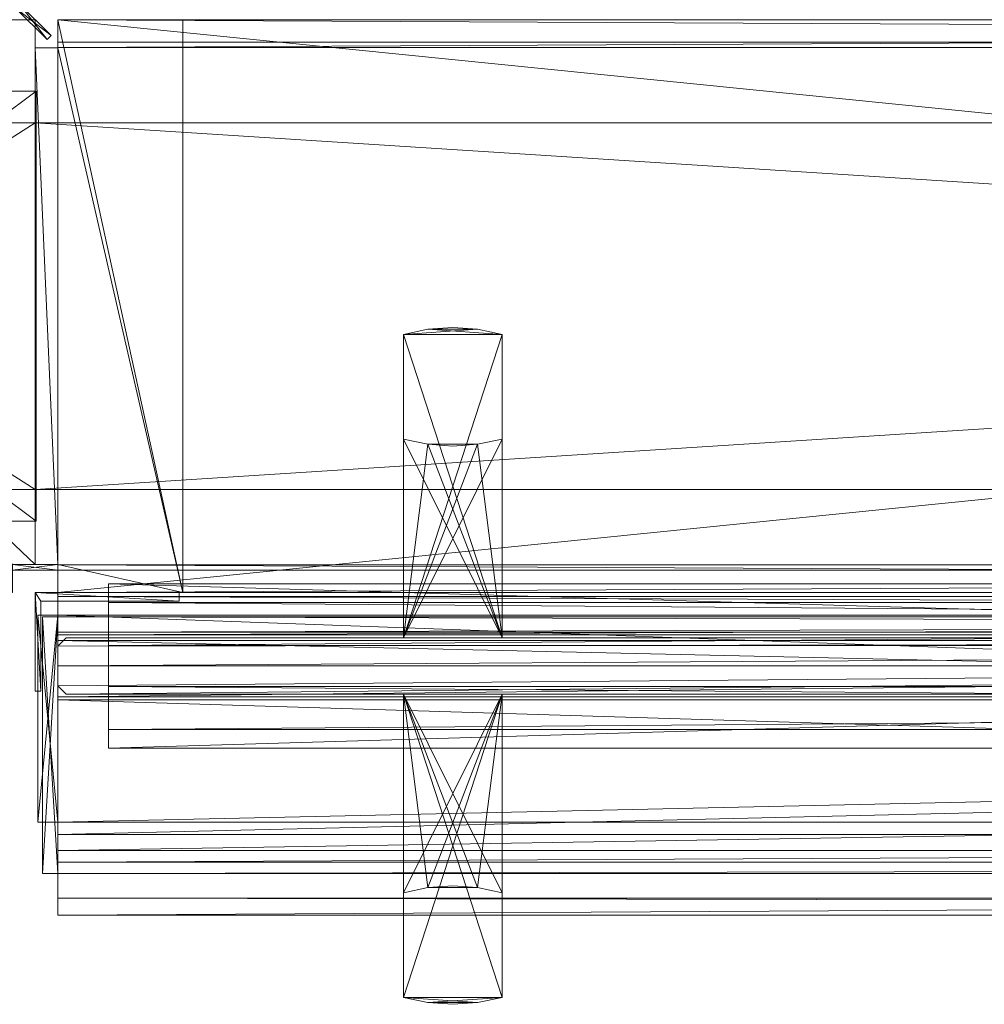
# Model space of a CAD drawing. Header units: inches. Extents: x 18783 to 19393, y 13900 to 14269.
# Tile 214 of 256: x 19308.83 to 19315.56, y 14177.63 to 14184.5. Entities that reach past the tile are written whole.
import ezdxf

# ---------------------------------------------------------------- set-up
doc = ezdxf.new("R2010")
doc.units = ezdxf.units.IN
doc.header["$LTSCALE"] = 96
doc.header["$MEASUREMENT"] = 0
for name, color, linetype, true_color in [('CET color Grey4', 7, 'Continuous', 0x0a0a0a), ('CET color Grey65', 7, 'Continuous', 0xa6a6a4), ('CET color Grey71', 7, 'Continuous', 0xb4b4b4), ('CET color Grey80', 7, 'Continuous', 0xcdcec9), ('CET color Grey90', 7, 'Continuous', 0xe6e6e6)]:
    doc.layers.add(name, color=color, linetype=linetype, true_color=true_color)
doc.layers.add('CET Default', color=7, linetype='Continuous')

# ---------------------------------------------------------------- blocks, each defined once
blk = doc.blocks.new('*C188')
at = {"layer": 'CET color Grey4', "linetype": 'Continuous', "lineweight": 0}
mesh = blk.add_polyface(dxfattribs=at)
corners = [(-1.8425, 1.8425, 1.252), (-2.1575, 1.8425, 1.252), (-2.1575, 1.8425, 107), (-1.8425, 1.8425, 107), (-2.1575, 1.8032, 1.252), (-2.1575, 1.8032, 107), (-1.8425, 1.8032, 1.252), (-1.8425, 1.8032, 107)]
mesh.append_faces([[corners[k] for k in face] for face in [(0, 2, 3, 0), (1, 5, 2, 1), (1, 6, 4, 1), (5, 3, 2, 5), (4, 7, 5, 4), (6, 3, 7, 6)]], dxfattribs={"vtx0": -1, "vtx3": -1})
mesh.append_faces([[corners[k] for k in face] for face in [(0, 1, 2, 0), (1, 4, 5, 1), (1, 0, 6, 1), (5, 7, 3, 5), (4, 6, 7, 4), (6, 0, 3, 6)]], dxfattribs={"vtx2": -1})
mesh = blk.add_polyface(dxfattribs=at)
corners = [(2.1575, 1.8425, 1.252), (1.8425, 1.8425, 1.252), (1.8425, 1.8425, 107), (2.1575, 1.8425, 107), (1.8425, 1.8032, 1.252), (1.8425, 1.8032, 107), (2.1575, 1.8032, 1.252), (2.1575, 1.8032, 107)]
mesh.append_faces([[corners[k] for k in face] for face in [(0, 2, 3, 0), (1, 5, 2, 1), (1, 6, 4, 1), (5, 3, 2, 5), (4, 7, 5, 4), (6, 3, 7, 6)]], dxfattribs={"vtx0": -1, "vtx3": -1})
mesh.append_faces([[corners[k] for k in face] for face in [(0, 1, 2, 0), (1, 4, 5, 1), (1, 0, 6, 1), (5, 7, 3, 5), (4, 6, 7, 4), (6, 0, 3, 6)]], dxfattribs={"vtx2": -1})
mesh = blk.add_polyface(dxfattribs=at)
corners = [(2.0079, 1.5), (-2.0079, 1.5), (-2.0079, 1.5, 1.252), (2.0079, 1.5, 1.252), (-2.0079, -1.5), (-2.0079, -1.5, 1.252), (2.0079, -1.5), (2.0079, -1.5, 1.252)]
mesh.append_faces([[corners[k] for k in face] for face in [(0, 2, 3, 0), (1, 5, 2, 1), (1, 6, 4, 1), (5, 3, 2, 5), (4, 7, 5, 4), (6, 3, 7, 6)]], dxfattribs={"vtx0": -1, "vtx3": -1})
mesh.append_faces([[corners[k] for k in face] for face in [(0, 1, 2, 0), (1, 4, 5, 1), (1, 0, 6, 1), (5, 7, 3, 5), (4, 6, 7, 4), (6, 0, 3, 6)]], dxfattribs={"vtx2": -1})
mesh = blk.add_polyface(dxfattribs=at)
corners = [(-2, 1.2795, 107), (-2, -1.2795, 107), (-2, -1.2795, 108), (-2, 1.2795, 108), (2, 1.2795, 107), (2, -1.2795, 108), (2, -1.2795, 107), (2, 1.2795, 108)]
mesh.append_faces([[corners[k] for k in face] for face in [(0, 2, 3, 0), (4, 5, 6, 4), (0, 6, 1, 0), (1, 5, 2, 1), (2, 7, 3, 2), (3, 4, 0, 3)]], dxfattribs={"vtx0": -1, "vtx3": -1})
mesh.append_faces([[corners[k] for k in face] for face in [(0, 1, 2, 0), (4, 7, 5, 4), (0, 4, 6, 0), (1, 6, 5, 1), (2, 5, 7, 2), (3, 7, 4, 3)]], dxfattribs={"vtx2": -1})
mesh = blk.add_polyface(dxfattribs=at)
corners = [(-1.2795, -2, 107), (1.2795, -2, 107), (1.2795, -2, 108), (-1.2795, -2, 108), (-1.2795, -1.3189, 107), (1.2795, -1.3189, 108), (1.2795, -1.3189, 107), (-1.2795, -1.3189, 108)]
mesh.append_faces([[corners[k] for k in face] for face in [(0, 2, 3, 0), (4, 5, 6, 4), (0, 6, 1, 0), (1, 5, 2, 1), (2, 7, 3, 2), (3, 4, 0, 3)]], dxfattribs={"vtx0": -1, "vtx3": -1})
mesh.append_faces([[corners[k] for k in face] for face in [(0, 1, 2, 0), (4, 7, 5, 4), (0, 4, 6, 0), (1, 6, 5, 1), (2, 5, 7, 2), (3, 7, 4, 3)]], dxfattribs={"vtx2": -1})
mesh = blk.add_polyface(dxfattribs=at)
corners = [(1.4961, -1.5), (-1.4961, -1.5), (-1.4961, -1.5, 1.252), (1.4961, -1.5, 1.252), (-1.4961, -2.5), (-1.4961, -2.5, 1.252), (1.4961, -2.5), (1.4961, -2.5, 1.252)]
mesh.append_faces([[corners[k] for k in face] for face in [(0, 2, 3, 0), (1, 5, 2, 1), (1, 6, 4, 1), (5, 3, 2, 5), (4, 7, 5, 4), (6, 3, 7, 6)]], dxfattribs={"vtx0": -1, "vtx3": -1})
mesh.append_faces([[corners[k] for k in face] for face in [(0, 1, 2, 0), (1, 4, 5, 1), (1, 0, 6, 1), (5, 7, 3, 5), (4, 6, 7, 4), (6, 0, 3, 6)]], dxfattribs={"vtx2": -1})
mesh = blk.add_polyface(dxfattribs=at)
corners = [(-2.1114, -1.8886, 1.252), (-1.8886, -2.1113, 1.252), (-1.8886, -2.1113, 107), (-2.1114, -1.8886, 107), (-1.8608, -2.0835, 1.252), (-1.8608, -2.0835, 107), (-2.0835, -1.8608, 1.252), (-2.0835, -1.8608, 107)]
mesh.append_faces([[corners[k] for k in face] for face in [(0, 2, 3, 0), (1, 5, 2, 1), (1, 6, 4, 1), (5, 3, 2, 5), (4, 7, 5, 4), (6, 3, 7, 6)]], dxfattribs={"vtx0": -1, "vtx3": -1})
mesh.append_faces([[corners[k] for k in face] for face in [(0, 1, 2, 0), (1, 4, 5, 1), (1, 0, 6, 1), (5, 7, 3, 5), (4, 6, 7, 4), (6, 0, 3, 6)]], dxfattribs={"vtx2": -1})
mesh = blk.add_polyface(dxfattribs=at)
corners = [(1.8886, -2.1113, 1.252), (2.1114, -1.8886, 1.252), (2.1114, -1.8886, 107), (1.8886, -2.1113, 107), (2.0835, -1.8608, 1.252), (2.0835, -1.8608, 107), (1.8608, -2.0835, 1.252), (1.8608, -2.0835, 107)]
mesh.append_faces([[corners[k] for k in face] for face in [(0, 2, 3, 0), (1, 5, 2, 1), (1, 6, 4, 1), (5, 3, 2, 5), (4, 7, 5, 4), (6, 3, 7, 6)]], dxfattribs={"vtx0": -1, "vtx3": -1})
mesh.append_faces([[corners[k] for k in face] for face in [(0, 1, 2, 0), (1, 4, 5, 1), (1, 0, 6, 1), (5, 7, 3, 5), (4, 6, 7, 4), (6, 0, 3, 6)]], dxfattribs={"vtx2": -1})
at = {"layer": 'CET color Grey65', "linetype": 'Continuous', "lineweight": 0}
mesh = blk.add_polyface(dxfattribs=at)
corners = [(1.8425, 1.8031, 107), (2, 1.8031, 107), (1.8425, 1.8031, 1.252), (2, 1.8031, 1.252), (1.8425, 2, 107), (1.8425, 2, 1.252), (-1.8425, 2, 107), (-1.8425, 2, 1.252), (-1.8425, 1.8031, 107), (-1.8425, 1.8031, 1.252), (-2, 1.8031, 107), (-2, 1.8031, 1.252), (-2, -2, 107), (-2, -2, 1.252), (2, -2, 1.252), (2, -2, 107)]
mesh.append_faces([[corners[k] for k in face] for face in [(7, 2, 14, 7), (15, 0, 6, 15)]], dxfattribs={"vtx0": -1, "vtx1": -1, "vtx2": -1, "vtx3": -1})
mesh.append_faces([[corners[k] for k in face] for face in [(7, 14, 9, 7), (8, 15, 6, 8)]], dxfattribs={"vtx0": -1, "vtx1": -1, "vtx3": -1})
mesh.append_faces([[corners[k] for k in face] for face in [(15, 8, 10, 15)]], dxfattribs={"vtx0": -1, "vtx2": -1, "vtx3": -1})
mesh.append_faces([[corners[k] for k in face] for face in [(11, 14, 13, 11)]], dxfattribs={"vtx0": -1, "vtx3": -1})
mesh.append_faces([[corners[k] for k in face] for face in [(0, 1, 2, 0), (4, 0, 5, 4), (6, 4, 7, 6), (8, 6, 9, 8), (10, 8, 11, 10), (12, 10, 13, 12), (12, 15, 10, 12), (15, 12, 14, 15), (1, 15, 3, 1)]], dxfattribs={"vtx1": -1})
mesh.append_faces([[corners[k] for k in face] for face in [(11, 9, 14, 11)]], dxfattribs={"vtx1": -1, "vtx2": -1})
mesh.append_faces([[corners[k] for k in face] for face in [(1, 3, 2, 1), (0, 2, 5, 0), (4, 5, 7, 4), (6, 7, 9, 6), (8, 9, 11, 8), (10, 11, 13, 10), (7, 5, 2, 7), (2, 3, 14, 2), (15, 1, 0, 15), (0, 4, 6, 0), (12, 13, 14, 12), (15, 14, 3, 15)]], dxfattribs={"vtx2": -1})
blk = doc.blocks.new('*C140')
at = {"layer": 'CET Default', "linetype": 'Continuous', "lineweight": 0, "rotation": 180.0000050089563}
blk.add_blockref('*C188', (96.4046, 289.7789), dxfattribs=at)
blk = doc.blocks.new('*C153')
at = {"layer": 'CET color Grey4', "linetype": 'Continuous', "lineweight": 0}
mesh = blk.add_polyface(dxfattribs=at)
corners = [(39.4882, 5.0847, 0.5906), (0.5118, 5.0847, 0.5906), (0.5118, 5.0847, 1.252), (39.4882, 5.0847, 1.252), (0.5118, 3.939, 0.5906), (0.5118, 3.939, 1.252), (39.4882, 3.939, 0.5906), (39.4882, 3.939, 1.252)]
mesh.append_faces([[corners[k] for k in face] for face in [(0, 2, 3, 0), (1, 5, 2, 1), (1, 6, 4, 1), (5, 3, 2, 5), (4, 7, 5, 4), (6, 3, 7, 6)]], dxfattribs={"vtx0": -1, "vtx3": -1})
mesh.append_faces([[corners[k] for k in face] for face in [(0, 1, 2, 0), (1, 4, 5, 1), (1, 0, 6, 1), (5, 7, 3, 5), (4, 6, 7, 4), (6, 0, 3, 6)]], dxfattribs={"vtx2": -1})
mesh = blk.add_polyface(dxfattribs=at)
corners = [(39.4882, 4.9547), (0.5118, 4.9547), (0.5118, 4.9547, 0.5906), (39.4882, 4.9547, 0.5906), (0.5118, 4.6555), (0.5118, 4.6555, 0.5906), (39.4882, 4.6555), (39.4882, 4.6555, 0.5906)]
mesh.append_faces([[corners[k] for k in face] for face in [(0, 2, 3, 0), (1, 5, 2, 1), (1, 6, 4, 1), (5, 3, 2, 5), (4, 7, 5, 4), (6, 3, 7, 6)]], dxfattribs={"vtx0": -1, "vtx3": -1})
mesh.append_faces([[corners[k] for k in face] for face in [(0, 1, 2, 0), (1, 4, 5, 1), (1, 0, 6, 1), (5, 7, 3, 5), (4, 6, 7, 4), (6, 0, 3, 6)]], dxfattribs={"vtx2": -1})
mesh = blk.add_polyface(dxfattribs=at)
corners = [(39.4882, 4.3681), (0.5118, 4.3681), (0.5118, 4.3681, 0.5906), (39.4882, 4.3681, 0.5906), (0.5118, 4.0689), (0.5118, 4.0689, 0.5906), (39.4882, 4.0689), (39.4882, 4.0689, 0.5906)]
mesh.append_faces([[corners[k] for k in face] for face in [(0, 2, 3, 0), (1, 5, 2, 1), (1, 6, 4, 1), (5, 3, 2, 5), (4, 7, 5, 4), (6, 3, 7, 6)]], dxfattribs={"vtx0": -1, "vtx3": -1})
mesh.append_faces([[corners[k] for k in face] for face in [(0, 1, 2, 0), (1, 4, 5, 1), (1, 0, 6, 1), (5, 7, 3, 5), (4, 6, 7, 4), (6, 0, 3, 6)]], dxfattribs={"vtx2": -1})
mesh = blk.add_polyface(dxfattribs=at)
corners = [(39.8425, 0, 1.252), (38.97, 0, 1.252), (39.8425, 0), (38.97, 0), (39.8425, 0.1969, 1.252), (39.8425, 0.1969), (40, 0.1969, 1.252), (40, 0.1969), (40, 3.8032, 1.252), (40, 3.8032), (39.8425, 3.8032, 1.252), (39.8425, 3.8032), (39.8425, 4, 1.252), (39.8425, 4), (38.97, 4), (38.97, 4, 1.252)]
mesh.append_faces([[corners[k] for k in face] for face in [(14, 11, 5, 14), (4, 10, 15, 4)]], dxfattribs={"vtx0": -1, "vtx1": -1, "vtx2": -1, "vtx3": -1})
mesh.append_faces([[corners[k] for k in face] for face in [(14, 5, 2, 14), (11, 7, 5, 11)]], dxfattribs={"vtx0": -1, "vtx2": -1, "vtx3": -1})
mesh.append_faces([[corners[k] for k in face] for face in [(0, 15, 1, 0)]], dxfattribs={"vtx0": -1, "vtx3": -1})
mesh.append_faces([[corners[k] for k in face] for face in [(0, 1, 2, 0), (4, 0, 5, 4), (6, 4, 7, 6), (8, 6, 9, 8), (10, 8, 11, 10), (12, 10, 13, 12), (3, 14, 2, 3), (15, 12, 14, 15), (1, 15, 3, 1)]], dxfattribs={"vtx1": -1})
mesh.append_faces([[corners[k] for k in face] for face in [(4, 6, 10, 4), (0, 4, 15, 0)]], dxfattribs={"vtx1": -1, "vtx2": -1})
mesh.append_faces([[corners[k] for k in face] for face in [(1, 3, 2, 1), (0, 2, 5, 0), (4, 5, 7, 4), (6, 7, 9, 6), (8, 9, 11, 8), (10, 11, 13, 10), (11, 9, 7, 11), (14, 13, 11, 14), (10, 12, 15, 10), (6, 8, 10, 6), (12, 13, 14, 12), (15, 14, 3, 15)]], dxfattribs={"vtx2": -1})
mesh = blk.add_polyface(dxfattribs=at)
corners = [(0.1575, 3.8425, 105.374), (0.1575, 3.8425, 105.5709), (39.8425, 3.8425, 105.5709), (39.8425, 3.8425, 105.374)]
mesh.append_faces([[corners[k] for k in face] for face in [(0, 2, 3, 0)]], dxfattribs={"vtx0": -1, "vtx3": -1})
mesh.append_faces([[corners[k] for k in face] for face in [(0, 1, 2, 0)]], dxfattribs={"vtx2": -1})
mesh = blk.add_polyface(dxfattribs=at)
corners = [(0, 3.2795, 107), (0, 0.7205, 107), (0, 0.7205, 108), (0, 3.2795, 108), (40, 3.2795, 107), (40, 0.7205, 108), (40, 0.7205, 107), (40, 3.2795, 108)]
mesh.append_faces([[corners[k] for k in face] for face in [(0, 2, 3, 0), (4, 5, 6, 4), (0, 6, 1, 0), (1, 5, 2, 1), (2, 7, 3, 2), (3, 4, 0, 3)]], dxfattribs={"vtx0": -1, "vtx3": -1})
mesh.append_faces([[corners[k] for k in face] for face in [(0, 1, 2, 0), (4, 7, 5, 4), (0, 4, 6, 0), (1, 6, 5, 1), (2, 5, 7, 2), (3, 7, 4, 3)]], dxfattribs={"vtx2": -1})
mesh = blk.add_polyface(dxfattribs=at)
corners = [(0.1575, 0.1575, 105.374), (0.1575, 0.1575, 105.5709), (39.8425, 0.1575, 105.5709), (39.8425, 0.1575, 105.374)]
mesh.append_faces([[corners[k] for k in face] for face in [(0, 2, 3, 0)]], dxfattribs={"vtx0": -1, "vtx3": -1})
mesh.append_faces([[corners[k] for k in face] for face in [(0, 1, 2, 0)]], dxfattribs={"vtx2": -1})
at = {"layer": 'CET color Grey65', "linetype": 'Continuous', "lineweight": 0}
mesh = blk.add_polyface(dxfattribs=at)
corners = [(39.8425, 4, 107), (39.8425, 4.5118, 107), (-39.8425, 4, 107), (-39.8425, 4.5118, 107), (39.8425, 4, 105.5709), (-39.8425, 4, 105.5709), (-39.8425, 4.0275, 105.5709), (-39.8425, 4.3346, 105.6575), (-39.8425, 6.1338, 105.6575), (-39.8425, 4.5118, 107.1142), (-39.8425, 5.7992, 107), (-39.8425, 5.7992, 107.1142), (-39.8425, 6.252, 105.5709), (-39.8425, 6.1338, 105.5709), (-39.8425, 6.252, 107), (39.8425, 4.0276, 105.5709), (39.8425, 6.252, 107), (39.8425, 5.7992, 107), (39.8425, 6.1339, 105.6575), (39.8425, 6.252, 105.5709), (39.8425, 6.1339, 105.5709), (39.8425, 5.7992, 107.1142), (39.8425, 4.5118, 107.1142), (39.8425, 4.3347, 105.6575)]
mesh.append_faces([[corners[k] for k in face] for face in [(9, 10, 8, 9), (18, 17, 22, 18)]], dxfattribs={"vtx0": -1, "vtx1": -1, "vtx2": -1, "vtx3": -1})
mesh.append_faces([[corners[k] for k in face] for face in [(6, 3, 7, 6), (23, 1, 15, 23)]], dxfattribs={"vtx0": -1, "vtx1": -1, "vtx3": -1})
mesh.append_faces([[corners[k] for k in face] for face in [(3, 8, 7, 3), (8, 14, 12, 8), (8, 10, 14, 8), (15, 1, 0, 15), (18, 22, 1, 18)]], dxfattribs={"vtx0": -1, "vtx2": -1, "vtx3": -1})
mesh.append_faces([[corners[k] for k in face] for face in [(8, 12, 13, 8), (2, 6, 5, 2)]], dxfattribs={"vtx0": -1, "vtx3": -1})
mesh.append_faces([[corners[k] for k in face] for face in [(0, 1, 2, 0), (4, 0, 5, 4), (4, 15, 0, 4), (20, 19, 18, 20), (15, 4, 6, 15), (23, 15, 7, 23), (18, 23, 8, 18), (20, 18, 13, 20), (19, 20, 12, 19), (16, 19, 14, 16), (17, 16, 10, 17), (21, 17, 11, 21), (22, 21, 9, 22), (1, 22, 3, 1)]], dxfattribs={"vtx1": -1})
mesh.append_faces([[corners[k] for k in face] for face in [(3, 9, 8, 3), (2, 3, 6, 2), (16, 17, 18, 16), (19, 16, 18, 19), (23, 18, 1, 23)]], dxfattribs={"vtx1": -1, "vtx2": -1})
mesh.append_faces([[corners[k] for k in face] for face in [(1, 3, 2, 1), (0, 2, 5, 0), (9, 11, 10, 9), (17, 21, 22, 17), (4, 5, 6, 4), (15, 6, 7, 15), (23, 7, 8, 23), (18, 8, 13, 18), (20, 13, 12, 20), (19, 12, 14, 19), (16, 14, 10, 16), (17, 10, 11, 17), (21, 11, 9, 21), (22, 9, 3, 22)]], dxfattribs={"vtx2": -1})
mesh = blk.add_polyface(dxfattribs=at)
corners = [(39.8425, 5.8819, 105.3307), (39.8425, 5.9606, 105.3307), (0.1575, 5.8819, 105.3307), (0.1575, 5.9606, 105.3307), (39.8425, 5.8819, 105.1299), (0.1575, 5.8819, 105.1299), (39.8425, 5.689, 105.1299), (0.1575, 5.689, 105.1299), (39.8425, 5.689, 105.0197), (0.1575, 5.689, 105.0197), (39.8425, 4.748, 105.0197), (0.1575, 4.748, 105.0197), (39.8425, 4.748, 103.3228), (0.1575, 4.748, 103.3228), (0.1575, 5.9606, 103.3228), (39.8425, 5.9606, 103.3228)]
mesh.append_faces([[corners[k] for k in face] for face in [(14, 5, 2, 14), (14, 7, 5, 14), (14, 9, 7, 14), (14, 11, 9, 14)]], dxfattribs={"vtx0": -1, "vtx2": -1, "vtx3": -1})
mesh.append_faces([[corners[k] for k in face] for face in [(14, 2, 3, 14)]], dxfattribs={"vtx0": -1, "vtx3": -1})
mesh.append_faces([[corners[k] for k in face] for face in [(0, 1, 2, 0), (4, 0, 5, 4), (6, 4, 7, 6), (8, 6, 9, 8), (10, 8, 11, 10), (12, 10, 13, 12), (1, 0, 15, 1), (15, 12, 14, 15), (1, 15, 3, 1)]], dxfattribs={"vtx1": -1})
mesh.append_faces([[corners[k] for k in face] for face in [(8, 10, 15, 8), (6, 8, 15, 6), (4, 6, 15, 4), (0, 4, 15, 0)]], dxfattribs={"vtx1": -1, "vtx2": -1})
mesh.append_faces([[corners[k] for k in face] for face in [(1, 3, 2, 1), (0, 2, 5, 0), (4, 5, 7, 4), (6, 7, 9, 6), (8, 9, 11, 8), (10, 11, 13, 10), (14, 13, 11, 14), (10, 12, 15, 10), (12, 13, 14, 12), (15, 14, 3, 15)]], dxfattribs={"vtx2": -1})
mesh = blk.add_polyface(dxfattribs=at)
corners = [(39.9488, 5.9607, 103.3228), (39.8425, 5.9607, 103.3228), (39.8425, 5.9607, 105.3307), (39.9488, 5.9607, 105.3307), (39.8425, 4.1693, 103.3228), (39.8425, 4.1693, 105.3307), (39.9488, 4.1693, 103.3228), (39.9488, 4.1693, 105.3307)]
mesh.append_faces([[corners[k] for k in face] for face in [(0, 2, 3, 0), (1, 5, 2, 1), (1, 6, 4, 1), (5, 3, 2, 5), (4, 7, 5, 4), (6, 3, 7, 6)]], dxfattribs={"vtx0": -1, "vtx3": -1})
mesh.append_faces([[corners[k] for k in face] for face in [(0, 1, 2, 0), (1, 4, 5, 1), (1, 0, 6, 1), (5, 7, 3, 5), (4, 6, 7, 4), (6, 0, 3, 6)]], dxfattribs={"vtx2": -1})
mesh = blk.add_polyface(dxfattribs=at)
corners = [(39.8425, 5.6024, 4.752), (39.8425, 5.6024, 1.252), (0.1575, 5.6024, 4.752), (0.1575, 5.6024, 1.252), (39.8425, 4.7284, 4.752), (0.1575, 4.7284, 4.752), (39.8425, 4.7284, 3.6496), (0.1575, 4.7284, 3.6496), (39.8425, 4.2953, 3.6496), (0.1575, 4.2953, 3.6496), (39.8425, 4.2953, 4.752), (0.1575, 4.2953, 4.752), (39.8425, 4.1575, 4.752), (0.1575, 4.1575, 4.752), (0.1575, 4.1575, 1.252), (39.8425, 4.1575, 1.252)]
mesh.append_faces([[corners[k] for k in face] for face in [(5, 3, 7, 5), (6, 1, 4, 6)]], dxfattribs={"vtx0": -1, "vtx1": -1, "vtx3": -1})
mesh.append_faces([[corners[k] for k in face] for face in [(9, 14, 13, 9), (9, 3, 14, 9), (1, 6, 8, 1)]], dxfattribs={"vtx0": -1, "vtx2": -1, "vtx3": -1})
mesh.append_faces([[corners[k] for k in face] for face in [(9, 13, 11, 9)]], dxfattribs={"vtx0": -1, "vtx3": -1})
mesh.append_faces([[corners[k] for k in face] for face in [(0, 1, 2, 0), (4, 0, 5, 4), (6, 4, 7, 6), (8, 6, 9, 8), (10, 8, 11, 10), (12, 10, 13, 12), (10, 12, 8, 10), (15, 12, 14, 15), (1, 15, 3, 1)]], dxfattribs={"vtx1": -1})
mesh.append_faces([[corners[k] for k in face] for face in [(9, 7, 3, 9), (15, 1, 8, 15), (12, 15, 8, 12)]], dxfattribs={"vtx1": -1, "vtx2": -1})
mesh.append_faces([[corners[k] for k in face] for face in [(1, 3, 2, 1), (0, 2, 5, 0), (4, 5, 7, 4), (6, 7, 9, 6), (8, 9, 11, 8), (10, 11, 13, 10), (5, 2, 3, 5), (1, 0, 4, 1), (12, 13, 14, 12), (15, 14, 3, 15)]], dxfattribs={"vtx2": -1})
mesh = blk.add_polyface(dxfattribs=at)
corners = [(39.9803, 5.6024, 1.252), (39.8425, 5.6024, 1.252), (39.8425, 5.6024, 4.752), (39.9803, 5.6024, 4.752), (39.8425, 4.1575, 1.252), (39.8425, 4.1575, 4.752), (39.9803, 4.1575, 1.252), (39.9803, 4.1575, 4.752)]
mesh.append_faces([[corners[k] for k in face] for face in [(0, 2, 3, 0), (1, 5, 2, 1), (1, 6, 4, 1), (5, 3, 2, 5), (4, 7, 5, 4), (6, 3, 7, 6)]], dxfattribs={"vtx0": -1, "vtx3": -1})
mesh.append_faces([[corners[k] for k in face] for face in [(0, 1, 2, 0), (1, 4, 5, 1), (1, 0, 6, 1), (5, 7, 3, 5), (4, 6, 7, 4), (6, 0, 3, 6)]], dxfattribs={"vtx2": -1})
mesh = blk.add_polyface(dxfattribs=at)
corners = [(39.8425, 4.1693, 105.0197), (39.8425, 4.2756, 105.0197), (0.1575, 4.1693, 105.0197), (0.1575, 4.2756, 105.0197), (39.8425, 4.1693, 103.3228), (0.1575, 4.1693, 103.3228), (0.1575, 4.2756, 103.3228), (39.8425, 4.2756, 103.3228)]
mesh.append_faces([[corners[k] for k in face] for face in [(5, 3, 6, 5)]], dxfattribs={"vtx0": -1, "vtx3": -1})
mesh.append_faces([[corners[k] for k in face] for face in [(0, 1, 2, 0), (4, 0, 5, 4), (7, 1, 4, 7), (7, 4, 6, 7), (1, 7, 3, 1)]], dxfattribs={"vtx1": -1})
mesh.append_faces([[corners[k] for k in face] for face in [(1, 3, 2, 1), (0, 2, 5, 0), (5, 2, 3, 5), (1, 0, 4, 1), (4, 5, 6, 4), (7, 6, 3, 7)]], dxfattribs={"vtx2": -1})
mesh = blk.add_polyface(dxfattribs=at)
corners = [(39.8425, 4, 107), (39.8425, 4, 105.57), (0.1575, 4, 107), (0.1575, 4, 105.57), (39.8425, 0, 107), (0.1575, 0, 107), (0.1575, 3.805, 105.57), (0.1575, 0.195, 105.57), (0.1575, 3.805, 105.375), (0.1575, 4, 104.5), (0.1575, 4, 105.375), (0.1575, 0, 105.57), (0.1575, 0.195, 105.375), (0.1575, 0, 105.375), (0.1575, 0, 104.5), (39.8425, 0, 105.375), (39.8425, 0, 104.5), (39.8425, 4, 104.5), (39.8425, 0.195, 105.375), (39.8425, 0.195, 105.57), (39.8425, 0, 105.57), (39.8425, 4, 105.375), (39.8425, 3.805, 105.375), (39.8425, 3.805, 105.57)]
mesh.append_faces([[corners[k] for k in face] for face in [(6, 7, 2, 6), (8, 9, 7, 8), (19, 17, 22, 19), (0, 19, 23, 0)]], dxfattribs={"vtx0": -1, "vtx1": -1, "vtx2": -1, "vtx3": -1})
mesh.append_faces([[corners[k] for k in face] for face in [(9, 12, 7, 9), (9, 13, 12, 9), (19, 0, 4, 19), (19, 22, 23, 19)]], dxfattribs={"vtx0": -1, "vtx2": -1, "vtx3": -1})
mesh.append_faces([[corners[k] for k in face] for face in [(5, 7, 11, 5), (0, 23, 1, 0)]], dxfattribs={"vtx0": -1, "vtx3": -1})
mesh.append_faces([[corners[k] for k in face] for face in [(0, 1, 2, 0), (4, 0, 5, 4), (3, 6, 2, 3), (20, 19, 4, 20), (20, 4, 11, 20), (19, 20, 7, 19), (18, 19, 12, 18), (15, 18, 13, 15), (16, 15, 14, 16), (17, 16, 9, 17), (21, 17, 10, 21), (22, 21, 8, 22), (23, 22, 6, 23), (1, 23, 3, 1)]], dxfattribs={"vtx1": -1})
mesh.append_faces([[corners[k] for k in face] for face in [(6, 8, 7, 6), (5, 2, 7, 5), (18, 15, 17, 18), (19, 18, 17, 19)]], dxfattribs={"vtx1": -1, "vtx2": -1})
mesh.append_faces([[corners[k] for k in face] for face in [(1, 3, 2, 1), (0, 2, 5, 0), (8, 10, 9, 8), (9, 14, 13, 9), (15, 16, 17, 15), (17, 21, 22, 17), (4, 5, 11, 4), (20, 11, 7, 20), (19, 7, 12, 19), (18, 12, 13, 18), (15, 13, 14, 15), (16, 14, 9, 16), (17, 9, 10, 17), (21, 10, 8, 21), (22, 8, 6, 22), (23, 6, 3, 23)]], dxfattribs={"vtx2": -1})
mesh = blk.add_polyface(dxfattribs=at)
corners = [(39.8425, 0, 104.5), (38.97, 0, 104.5), (39.8425, 0, 1.252), (38.97, 0, 1.252), (39.8425, 0.1969, 104.5), (39.8425, 0.1969, 1.252), (40, 0.1969, 104.5), (40, 0.1969, 1.252), (40, 3.8032, 104.5), (40, 3.8032, 1.252), (39.8425, 3.8032, 104.5), (39.8425, 3.8032, 1.252), (39.8425, 4, 104.5), (39.8425, 4, 1.252), (38.97, 4, 1.252), (38.97, 4, 104.5)]
mesh.append_faces([[corners[k] for k in face] for face in [(14, 11, 5, 14), (4, 10, 15, 4)]], dxfattribs={"vtx0": -1, "vtx1": -1, "vtx2": -1, "vtx3": -1})
mesh.append_faces([[corners[k] for k in face] for face in [(14, 5, 2, 14), (11, 7, 5, 11)]], dxfattribs={"vtx0": -1, "vtx2": -1, "vtx3": -1})
mesh.append_faces([[corners[k] for k in face] for face in [(0, 15, 1, 0)]], dxfattribs={"vtx0": -1, "vtx3": -1})
mesh.append_faces([[corners[k] for k in face] for face in [(0, 1, 2, 0), (4, 0, 5, 4), (6, 4, 7, 6), (8, 6, 9, 8), (10, 8, 11, 10), (12, 10, 13, 12), (3, 14, 2, 3), (15, 12, 14, 15), (1, 15, 3, 1)]], dxfattribs={"vtx1": -1})
mesh.append_faces([[corners[k] for k in face] for face in [(4, 6, 10, 4), (0, 4, 15, 0)]], dxfattribs={"vtx1": -1, "vtx2": -1})
mesh.append_faces([[corners[k] for k in face] for face in [(1, 3, 2, 1), (0, 2, 5, 0), (4, 5, 7, 4), (6, 7, 9, 6), (8, 9, 11, 8), (10, 11, 13, 10), (11, 9, 7, 11), (14, 13, 11, 14), (10, 12, 15, 10), (6, 8, 10, 6), (12, 13, 14, 12), (15, 14, 3, 15)]], dxfattribs={"vtx2": -1})
at = {"layer": 'CET color Grey71', "linetype": 'Continuous', "lineweight": 0}
mesh = blk.add_polyface(dxfattribs=at)
corners = [(39.8425, 4.6496, 105.0669), (39.8425, 4.374, 105.0669), (39.8425, 4.6496, 3.6575), (39.8425, 4.374, 3.6575), (39.7835, 4.7087, 105.0669), (39.7835, 4.7087, 3.6575), (0.2165, 4.7087, 105.0669), (0.2165, 4.7087, 3.6575), (0.1575, 4.6496, 105.0669), (0.1575, 4.6496, 3.6575), (0.1575, 4.374, 105.0669), (0.1575, 4.374, 3.6575), (0.2165, 4.315, 105.0669), (0.2165, 4.315, 3.6575), (39.7835, 4.315, 3.6575), (39.7835, 4.315, 105.0669)]
mesh.append_faces([[corners[k] for k in face] for face in [(13, 2, 3, 13), (13, 5, 2, 13), (13, 7, 5, 13), (13, 9, 7, 13)]], dxfattribs={"vtx0": -1, "vtx2": -1, "vtx3": -1})
mesh.append_faces([[corners[k] for k in face] for face in [(13, 3, 14, 13)]], dxfattribs={"vtx0": -1, "vtx3": -1})
mesh.append_faces([[corners[k] for k in face] for face in [(0, 1, 2, 0), (4, 0, 5, 4), (6, 4, 7, 6), (8, 6, 9, 8), (10, 8, 11, 10), (12, 10, 13, 12), (15, 1, 12, 15), (15, 12, 14, 15), (1, 15, 3, 1)]], dxfattribs={"vtx1": -1})
mesh.append_faces([[corners[k] for k in face] for face in [(6, 8, 12, 6), (4, 6, 12, 4), (0, 4, 12, 0), (1, 0, 12, 1)]], dxfattribs={"vtx1": -1, "vtx2": -1})
mesh.append_faces([[corners[k] for k in face] for face in [(1, 3, 2, 1), (0, 2, 5, 0), (4, 5, 7, 4), (6, 7, 9, 6), (8, 9, 11, 8), (10, 11, 13, 10), (13, 11, 9, 13), (8, 10, 12, 8), (12, 13, 14, 12), (15, 14, 3, 15)]], dxfattribs={"vtx2": -1})
at = {"layer": 'CET color Grey80', "linetype": 'Continuous', "lineweight": 0}
mesh = blk.add_polyface(dxfattribs=at)
corners = [(37.2605, 6.862, 46.3484), (37.4311, 6.8262, 46.3484), (37.4311, 6.8262, 33.6516), (37.2605, 6.862, 33.6516), (36.7421, 6.8262, 46.3484), (36.9127, 6.862, 46.3484), (36.9127, 6.862, 33.6516), (36.7421, 6.8262, 33.6516), (37.0866, 6.874, 46.3484), (37.0866, 6.874, 33.6516)]
mesh.append_faces([[corners[k] for k in face] for face in [(0, 2, 3, 0), (4, 6, 7, 4), (5, 9, 6, 5), (8, 3, 9, 8)]], dxfattribs={"vtx0": -1, "vtx3": -1})
mesh.append_faces([[corners[k] for k in face] for face in [(0, 1, 2, 0), (4, 5, 6, 4), (5, 8, 9, 5), (8, 0, 3, 8)]], dxfattribs={"vtx2": -1})
mesh = blk.add_polyface(dxfattribs=at)
corners = [(37.4311, 6.8262, 46.3484), (37.4311, 4.7087, 46.3484), (37.4311, 4.7087, 45.3248), (37.4311, 6.0951, 45.3248), (37.4311, 6.0951, 34.6752), (37.4311, 6.8262, 33.6516), (36.7421, 6.8262, 33.6516), (36.7421, 6.0951, 34.6752), (36.7421, 6.0951, 45.3248), (36.7421, 6.8262, 46.3484), (36.7421, 4.7087, 45.3248), (36.7421, 4.7087, 46.3484), (37.2605, 6.862, 46.3484), (36.9127, 6.862, 46.3484), (37.0866, 6.874, 46.3484), (36.9127, 6.0593, 45.3248), (37.2605, 6.0593, 45.3248), (37.0866, 6.0473, 45.3248), (36.7421, 4.7087, 33.6516), (36.7421, 4.7087, 34.6752), (37.4311, 4.7087, 34.6752), (37.4311, 4.7087, 33.6516), (36.9127, 6.862, 33.6516), (37.2605, 6.862, 33.6516), (37.0866, 6.874, 33.6516), (37.2605, 6.0593, 34.6752), (36.9127, 6.0593, 34.6752), (37.0866, 6.0473, 34.6752)]
mesh.append_faces([[corners[k] for k in face] for face in [(15, 16, 17, 15), (25, 26, 27, 25)]])
mesh.append_faces([[corners[k] for k in face] for face in [(0, 4, 5, 0), (6, 8, 9, 6), (9, 12, 13, 9), (8, 2, 15, 8), (15, 2, 16, 15), (5, 22, 23, 5), (4, 19, 25, 4), (25, 19, 26, 25)]], dxfattribs={"vtx0": -1, "vtx1": -1, "vtx3": -1})
mesh.append_faces([[corners[k] for k in face] for face in [(0, 2, 3, 0), (0, 3, 4, 0), (6, 7, 8, 6), (9, 8, 10, 9), (9, 1, 0, 9), (9, 0, 12, 9), (6, 19, 7, 6), (5, 4, 20, 5), (5, 18, 6, 5), (5, 6, 22, 5)]], dxfattribs={"vtx0": -1, "vtx2": -1, "vtx3": -1})
mesh.append_faces([[corners[k] for k in face] for face in [(9, 10, 11, 9), (13, 12, 14, 13), (16, 2, 3, 16), (11, 2, 1, 11), (5, 20, 21, 5), (23, 22, 24, 23), (26, 19, 7, 26), (21, 19, 18, 21)]], dxfattribs={"vtx0": -1, "vtx3": -1})
mesh.append_faces([[corners[k] for k in face] for face in [(0, 1, 2, 0), (9, 11, 1, 9), (8, 10, 2, 8), (11, 10, 2, 11), (6, 18, 19, 6), (5, 21, 18, 5), (4, 20, 19, 4), (21, 20, 19, 21)]], dxfattribs={"vtx2": -1})
mesh = blk.add_polyface(dxfattribs=at)
corners = [(36.9127, 6.0593, 45.3248), (36.7421, 6.0951, 45.3248), (36.7421, 6.0951, 34.6752), (36.9127, 6.0593, 34.6752), (37.4311, 6.0951, 45.3248), (37.2605, 6.0593, 45.3248), (37.2605, 6.0593, 34.6752), (37.4311, 6.0951, 34.6752), (37.0866, 6.0473, 45.3248), (37.0866, 6.0473, 34.6752)]
mesh.append_faces([[corners[k] for k in face] for face in [(0, 2, 3, 0), (4, 6, 7, 4), (5, 9, 6, 5), (8, 3, 9, 8)]], dxfattribs={"vtx0": -1, "vtx3": -1})
mesh.append_faces([[corners[k] for k in face] for face in [(0, 1, 2, 0), (4, 5, 6, 4), (5, 8, 9, 5), (8, 0, 3, 8)]], dxfattribs={"vtx2": -1})
mesh = blk.add_polyface(dxfattribs=at)
corners = [(36.7421, 2.1975, 46.3484), (36.7421, 4.315, 46.3484), (36.7421, 4.315, 45.3248), (36.7421, 2.9285, 45.3248), (36.7421, 2.9285, 34.6752), (36.7421, 2.1975, 33.6516), (37.4311, 2.1975, 33.6516), (37.4311, 2.9285, 34.6752), (37.4311, 2.9285, 45.3248), (37.4311, 2.1975, 46.3484), (37.4311, 4.315, 45.3248), (37.4311, 4.315, 46.3484), (36.9127, 2.1617, 46.3484), (37.2605, 2.1617, 46.3484), (37.0866, 2.1496, 46.3484), (37.2605, 2.9644, 45.3248), (36.9127, 2.9644, 45.3248), (37.0866, 2.9764, 45.3248), (37.4311, 4.315, 33.6516), (37.4311, 4.315, 34.6752), (36.7421, 4.315, 34.6752), (36.7421, 4.315, 33.6516), (37.2605, 2.1617, 33.6516), (36.9127, 2.1617, 33.6516), (37.0866, 2.1496, 33.6516), (36.9127, 2.9644, 34.6752), (37.2605, 2.9644, 34.6752), (37.0866, 2.9764, 34.6752)]
mesh.append_faces([[corners[k] for k in face] for face in [(15, 16, 17, 15), (25, 26, 27, 25)]])
mesh.append_faces([[corners[k] for k in face] for face in [(0, 4, 5, 0), (6, 8, 9, 6), (9, 12, 13, 9), (8, 2, 15, 8), (15, 2, 16, 15), (5, 22, 23, 5), (4, 19, 25, 4), (25, 19, 26, 25)]], dxfattribs={"vtx0": -1, "vtx1": -1, "vtx3": -1})
mesh.append_faces([[corners[k] for k in face] for face in [(0, 2, 3, 0), (0, 3, 4, 0), (6, 7, 8, 6), (9, 8, 10, 9), (9, 1, 0, 9), (9, 0, 12, 9), (6, 19, 7, 6), (5, 4, 20, 5), (5, 18, 6, 5), (5, 6, 22, 5)]], dxfattribs={"vtx0": -1, "vtx2": -1, "vtx3": -1})
mesh.append_faces([[corners[k] for k in face] for face in [(9, 10, 11, 9), (13, 12, 14, 13), (16, 2, 3, 16), (11, 2, 1, 11), (5, 20, 21, 5), (23, 22, 24, 23), (26, 19, 7, 26), (21, 19, 18, 21)]], dxfattribs={"vtx0": -1, "vtx3": -1})
mesh.append_faces([[corners[k] for k in face] for face in [(0, 1, 2, 0), (9, 11, 1, 9), (8, 10, 2, 8), (11, 10, 2, 11), (6, 18, 19, 6), (5, 21, 18, 5), (4, 20, 19, 4), (21, 20, 19, 21)]], dxfattribs={"vtx2": -1})
mesh = blk.add_polyface(dxfattribs=at)
corners = [(38.9961, 4, 105.3071), (38.9961, 4.0591, 105.3071), (38.9961, 4, 1.252), (38.9961, 4.0591, 1.252), (40, 4, 105.3071), (40, 4, 1.252), (39.9606, 4.0591, 1.252), (39.9606, 4.0591, 105.3071)]
mesh.append_faces([[corners[k] for k in face] for face in [(5, 3, 6, 5)]], dxfattribs={"vtx0": -1, "vtx3": -1})
mesh.append_faces([[corners[k] for k in face] for face in [(0, 1, 2, 0), (4, 0, 5, 4), (7, 1, 4, 7), (7, 4, 6, 7), (1, 7, 3, 1)]], dxfattribs={"vtx1": -1})
mesh.append_faces([[corners[k] for k in face] for face in [(1, 3, 2, 1), (0, 2, 5, 0), (5, 2, 3, 5), (1, 0, 4, 1), (4, 5, 6, 4), (7, 6, 3, 7)]], dxfattribs={"vtx2": -1})
mesh = blk.add_polyface(dxfattribs=at)
corners = [(37.2605, 2.9644, 45.3248), (37.4311, 2.9285, 45.3248), (37.4311, 2.9285, 34.6752), (37.2605, 2.9644, 34.6752), (36.7421, 2.9285, 45.3248), (36.9127, 2.9644, 45.3248), (36.9127, 2.9644, 34.6752), (36.7421, 2.9285, 34.6752), (37.0866, 2.9764, 45.3248), (37.0866, 2.9764, 34.6752)]
mesh.append_faces([[corners[k] for k in face] for face in [(0, 2, 3, 0), (4, 6, 7, 4), (5, 9, 6, 5), (8, 3, 9, 8)]], dxfattribs={"vtx0": -1, "vtx3": -1})
mesh.append_faces([[corners[k] for k in face] for face in [(0, 1, 2, 0), (4, 5, 6, 4), (5, 8, 9, 5), (8, 0, 3, 8)]], dxfattribs={"vtx2": -1})
mesh = blk.add_polyface(dxfattribs=at)
corners = [(36.9127, 2.1617, 46.3484), (36.7421, 2.1975, 46.3484), (36.7421, 2.1975, 33.6516), (36.9127, 2.1617, 33.6516), (37.4311, 2.1975, 46.3484), (37.2605, 2.1617, 46.3484), (37.2605, 2.1617, 33.6516), (37.4311, 2.1975, 33.6516), (37.0866, 2.1496, 46.3484), (37.0866, 2.1496, 33.6516)]
mesh.append_faces([[corners[k] for k in face] for face in [(0, 2, 3, 0), (4, 6, 7, 4), (5, 9, 6, 5), (8, 3, 9, 8)]], dxfattribs={"vtx0": -1, "vtx3": -1})
mesh.append_faces([[corners[k] for k in face] for face in [(0, 1, 2, 0), (4, 5, 6, 4), (5, 8, 9, 5), (8, 0, 3, 8)]], dxfattribs={"vtx2": -1})
at = {"layer": 'CET color Grey90', "linetype": 'Continuous', "lineweight": 0}
mesh = blk.add_polyface(dxfattribs=at)
corners = [(39.9606, 4.0591, 105.3071), (39.9606, 4.689, 105.3071), (39.9606, 4.0591, 1.252), (39.9606, 4.689, 1.252), (40, 4, 105.3071), (40, 4, 1.252), (40, 4.689, 1.252), (40, 4.689, 105.3071)]
mesh.append_faces([[corners[k] for k in face] for face in [(5, 3, 6, 5)]], dxfattribs={"vtx0": -1, "vtx3": -1})
mesh.append_faces([[corners[k] for k in face] for face in [(0, 1, 2, 0), (4, 0, 5, 4), (7, 1, 4, 7), (7, 4, 6, 7), (1, 7, 3, 1)]], dxfattribs={"vtx1": -1})
mesh.append_faces([[corners[k] for k in face] for face in [(1, 3, 2, 1), (0, 2, 5, 0), (5, 2, 3, 5), (1, 0, 4, 1), (4, 5, 6, 4), (7, 6, 3, 7)]], dxfattribs={"vtx2": -1})
blk = doc.blocks.new('*C151')
at = {"layer": 'CET Default', "linetype": 'Continuous', "lineweight": 0, "rotation": 180.0000050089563}
blk.add_blockref('*C153', (138.4046, 291.7789), dxfattribs=at)

msp = doc.modelspace()

# ---------------------------------------------------------------- block references
at = {"layer": 'CET Default', "linetype": 'Continuous', "lineweight": 0}
for name in ['*C140', '*C151']:
    msp.add_blockref(name, (19210.5355, 13892.7248), dxfattribs=at)

doc.saveas('drawing.dxf')
